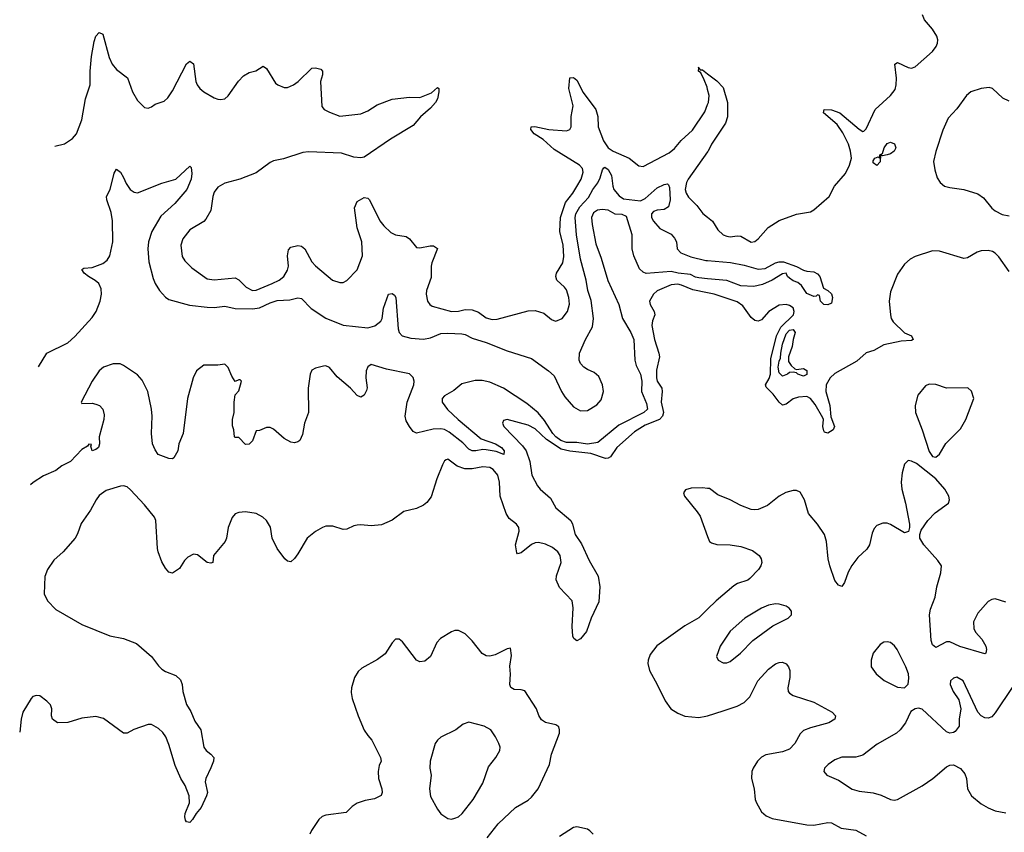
# Model space of a CAD drawing. Header units: inches. Extents: x 1834610 to 2027685, y 642842 to 774116.
# Tile 33 of 256: x 1836054 to 1841702, y 682781 to 687445. Entities that reach past the tile are written whole.
import ezdxf

# ---------------------------------------------------------------- set-up
doc = ezdxf.new("R2010")
doc.units = ezdxf.units.IN
doc.header["$MEASUREMENT"] = 0
doc.layers.add('B8638', color=7, linetype='Continuous')
doc.layers.add('B8648', color=7, linetype='Continuous')

msp = doc.modelspace()

# ---------------------------------------------------------------- linework, layer by layer
at = {"layer": 'B8638', "color": 5}
for points, elevation in [([(1836255.4, 686718.6), (1836310, 686732.7), (1836357.2, 686762.8), (1836379.5, 686790), (1836410.9, 686869.1), (1836430.8, 686990), (1836458, 687070), (1836458.4, 687150), (1836466.2, 687233.8), (1836480.5, 687319.5), (1836490, 687351), (1836510, 687370.8), (1836530, 687361), (1836566.9, 687226.9), (1836584.6, 687190), (1836610, 687158.4), (1836671.5, 687111.6), (1836700.3, 687030), (1836730, 686980.5), (1836770, 686940.5), (1836790, 686936.3), (1836810, 686944), (1836830, 686959.1), (1836883.3, 686976.7), (1836903.8, 686996.2), (1836930, 687035.5), (1837010, 687190.6), (1837030, 687207.3), (1837050, 687190.8), (1837064.9, 687090), (1837072.2, 687070), (1837086.4, 687050), (1837110.7, 687030), (1837170, 686997.1), (1837190, 686988.2), (1837206.6, 686986.6), (1837230, 686990.4), (1837250, 687008.5), (1837308.9, 687091.1), (1837337.7, 687122.3), (1837370, 687140.9), (1837408.5, 687151.6), (1837450, 687177.3), (1837470, 687164), (1837520.9, 687080.9), (1837534.8, 687070), (1837570, 687055.8), (1837590, 687055.8), (1837623.7, 687070), (1837651.6, 687090), (1837730, 687166.7), (1837750, 687168.5), (1837781.4, 687161.4), (1837790.4, 687150), (1837790, 687128), (1837779.3, 687090), (1837786.7, 686946.7), (1837801, 686930), (1837830, 686913.4), (1837890, 686890.5), (1838010, 686904.2), (1838050, 686921.1), (1838104.4, 686955.6), (1838190, 686988.4), (1838290, 687000.5), (1838350, 686998.8), (1838416, 687024), (1838450, 687054.8), (1838458, 687050), (1838458.8, 687030), (1838450.5, 686990.5), (1838439.3, 686970), (1838410, 686937), (1838352.7, 686887.3), (1838310, 686837.4), (1838180.6, 686759.4), (1838030, 686656), (1838010, 686652.7), (1837970, 686655.1), (1837899.3, 686679.3), (1837710, 686685.7), (1837678.3, 686681.7), (1837566.2, 686646.2), (1837510, 686635.1), (1837490, 686625.6), (1837410, 686566.6), (1837317.3, 686530), (1837230, 686505.8), (1837190, 686483.1), (1837170, 686455.6), (1837161.1, 686430), (1837150.1, 686349.9), (1837120.7, 686299.3), (1837110, 686286.3), (1837030, 686238.7), (1836990, 686186.6), (1836978.3, 686150), (1836985.8, 686085.8), (1837000.2, 686060.2), (1837041.3, 686021.3), (1837130, 685956.9), (1837170, 685952.6), (1837290, 685963.1), (1837310, 685952), (1837352, 685910), (1837390, 685891.3), (1837410, 685892.4), (1837501.3, 685930), (1837542.3, 685950), (1837568.7, 685970), (1837590, 686007), (1837594.9, 686030), (1837589.9, 686090.1), (1837596, 686124), (1837610, 686139), (1837650, 686148.1), (1837670, 686144.4), (1837690, 686130.3), (1837730, 686055.3), (1837750, 686032), (1837847.7, 685950), (1837890, 685935.5), (1837910, 685936.3), (1837930, 685947.7), (1837989.6, 686010), (1838021, 686090), (1838016.5, 686170), (1837989.8, 686250), (1837975.3, 686364.7), (1837990, 686400.7), (1838030, 686424.7), (1838050, 686421), (1838061, 686410), (1838120.3, 686290), (1838142, 686262), (1838183.4, 686223.4), (1838210, 686210.3), (1838270, 686201.3), (1838290, 686187.2), (1838330, 686138), (1838350, 686135.8), (1838407.8, 686147.8), (1838427.7, 686147.8), (1838450, 686130.6), (1838418.5, 686050), (1838414.2, 686030), (1838414.3, 685965.7), (1838388.2, 685890), (1838385.5, 685870), (1838392.9, 685830), (1838407, 685810), (1838420.3, 685800.3), (1838530.2, 685770.2), (1838570, 685771), (1838610, 685782), (1838650, 685779.3), (1838685.4, 685765.4), (1838730, 685733.7), (1838764, 685724), (1838793.3, 685726.7), (1838970, 685774), (1839010, 685776.4), (1839061.3, 685761.3), (1839104.4, 685724.4), (1839118, 685718), (1839130, 685714.9), (1839166, 685730), (1839196.9, 685770), (1839208, 685812), (1839203.5, 685850), (1839190, 685894), (1839179.7, 685910), (1839135.3, 685950), (1839128.9, 685970), (1839133.6, 685990), (1839169.8, 686050), (1839174.9, 686085.1), (1839171.7, 686150), (1839151.6, 686230), (1839156.1, 686310), (1839183.8, 686396.2), (1839227.7, 686450), (1839250, 686487.1), (1839275, 686530), (1839286.5, 686570), (1839281.6, 686590), (1839265.1, 686610), (1839119.9, 686699.9), (1839057.1, 686757.1), (1839005.3, 686790), (1838986.1, 686813.9), (1838987.6, 686830), (1839008.3, 686831.7), (1839090, 686814.3), (1839190, 686806.8), (1839210, 686814.4), (1839216.5, 686830), (1839216.5, 686890), (1839229.1, 686950), (1839203.5, 687050), (1839210, 687110.7), (1839230, 687113), (1839250, 687098), (1839285.9, 687025.9), (1839359.3, 686930), (1839371.1, 686890), (1839371.9, 686830), (1839403.2, 686750), (1839430, 686710.2), (1839458.3, 686690), (1839550, 686650.2), (1839605.3, 686605.3), (1839630, 686601.3), (1839778.6, 686681.4), (1839810, 686705.3), (1839848.2, 686751.8), (1839912.8, 686810), (1839983.6, 686916.4), (1840000, 686958.2)], 480), ([(1840000, 687044.7), (1839997.1, 687057.1), (1839980, 687100), (1839960.2, 687140.2), (1839947.3, 687150), (1839949, 687169), (1839946, 687170), (1839950, 687170.4), (1839956.9, 687156.9), (1839970, 687156.4), (1840000, 687134)], 480), ([(1840000, 686686.7), (1839888.2, 686530), (1839878.9, 686510), (1839872.1, 686470), (1839876.3, 686450), (1839890, 686426.9), (1839937.6, 686377.6), (1839972.9, 686332.9), (1840000, 686311.3)], 480), ([(1836161.9, 685451.8), (1836208.7, 685530), (1836330, 685590.2), (1836370, 685626.8), (1836470, 685735.2), (1836493.1, 685770), (1836514.6, 685830), (1836523.7, 685870), (1836521, 685901), (1836508.3, 685930), (1836487.6, 685947.6), (1836448, 685970), (1836423.6, 685990), (1836409.6, 686010.4), (1836421.6, 686018.4), (1836470, 686022), (1836530, 686045), (1836555.3, 686064.7), (1836571.3, 686090), (1836587.9, 686170), (1836586.1, 686290), (1836578.5, 686338.5), (1836552.8, 686410), (1836551.5, 686430), (1836573.7, 686470), (1836595.6, 686564.4), (1836610, 686586.8), (1836631.3, 686568.7), (1836650, 686538.8), (1836664, 686504), (1836688, 686470), (1836710, 686454.9), (1836730, 686450.4), (1836870, 686506), (1836949, 686530), (1837030, 686604.7), (1837037.3, 686597.3), (1837041.7, 686561.7), (1837038, 686530), (1837011.6, 686470), (1836943.9, 686390), (1836863.1, 686316.9), (1836811.6, 686230), (1836792.5, 686170), (1836789.1, 686129.1), (1836794.4, 686054.4), (1836819.1, 685959.1), (1836831, 685930), (1836855.9, 685890), (1836890, 685852.4), (1836910, 685839.2), (1837027.2, 685807.2), (1837130, 685795.1), (1837170, 685793.7), (1837230, 685800.4), (1837290, 685787), (1837390, 685784.5), (1837430, 685790.5), (1837490, 685820.6), (1837530, 685834), (1837602.7, 685837.3), (1837650, 685848.1), (1837670, 685844.7), (1837726.3, 685786.3), (1837810, 685730.8), (1837910, 685690.7), (1838050, 685675.5), (1838091.7, 685688.3), (1838124.9, 685715.1), (1838133, 685730), (1838140.2, 685790), (1838169.8, 685870.2), (1838190, 685872.4), (1838203.4, 685863.4), (1838211.2, 685851.2), (1838223.9, 685670), (1838230.3, 685650), (1838248.2, 685630), (1838296.8, 685616.8), (1838370, 685610.7), (1838410, 685618.2), (1838470, 685643.9), (1838510, 685646.5), (1838590, 685642.4), (1838610, 685637.5), (1838650, 685616.2), (1838730, 685592.8), (1838850, 685544.3), (1838990, 685499.5), (1839087.7, 685430), (1839120.4, 685400.4), (1839162, 685310), (1839180.4, 685280.4), (1839230, 685222), (1839270, 685199.3), (1839310, 685201.3), (1839365.3, 685234.7), (1839390, 685262.8), (1839403.1, 685310), (1839396.5, 685350), (1839376.2, 685396.2), (1839350, 685419.7), (1839310, 685436.2), (1839289.3, 685450), (1839271.5, 685471.5), (1839263.6, 685490), (1839266, 685530), (1839299.7, 685610), (1839338.7, 685681.3), (1839345.8, 685730), (1839332.3, 685832.3), (1839313.5, 685890), (1839302.8, 685950), (1839270, 686069.4), (1839248.2, 686210), (1839239.9, 686310), (1839243.6, 686330), (1839266.9, 686370), (1839316.4, 686423.6), (1839340.8, 686470), (1839370.8, 686509.2), (1839383.6, 686536.4), (1839396.1, 686583.9), (1839404.7, 686595.3), (1839410, 686597.4), (1839430, 686585.2), (1839449.1, 686550), (1839456, 686490), (1839462.5, 686470), (1839493, 686432.9), (1839517.2, 686417.2), (1839614.4, 686405.6), (1839641, 686419), (1839710, 686479.7), (1839750, 686498.8), (1839770, 686502), (1839776.5, 686496.5), (1839782, 686482), (1839784.5, 686410), (1839774.9, 686370), (1839750, 686354.7), (1839710, 686350.9), (1839690, 686343), (1839678, 686330), (1839678.9, 686310), (1839690, 686287.7), (1839725.9, 686245.8), (1839790, 686213), (1839810.6, 686190), (1839820.7, 686170), (1839826, 686130), (1839846.6, 686106.6), (1839903.4, 686083.4), (1839990, 686063.1), (1840000, 686062.3)], 460), ([(1840000, 685957.7), (1839950, 685962.5), (1839930, 685966.1), (1839901.5, 685981.5), (1839830.6, 685989.4), (1839790, 686000.2), (1839647.9, 685987.9), (1839630, 685995.4), (1839610, 686015.1), (1839576.7, 686090), (1839567.8, 686130), (1839566.5, 686210), (1839534.5, 686314.5), (1839510, 686326.8), (1839470, 686328.2), (1839430, 686351.6), (1839395.5, 686355.5), (1839368.2, 686351.8), (1839344.7, 686335.3), (1839333.8, 686310), (1839337, 686270), (1839358, 686158), (1839390, 686076.4), (1839428.5, 685948.5), (1839491.1, 685810), (1839511.1, 685730), (1839558.9, 685650), (1839575.8, 685610), (1839581.8, 685490), (1839590, 685460.7), (1839615.8, 685410), (1839622.7, 685370), (1839621.5, 685310), (1839650, 685241.1), (1839656, 685210), (1839634.3, 685190), (1839490, 685118), (1839370, 685017.5), (1839310, 685008.5), (1839250, 685017.7), (1839190, 685018.1), (1839158, 685030), (1839129.9, 685050), (1839111.3, 685070), (1839064, 685144), (1839027.9, 685187.9), (1838962.8, 685242.8), (1838830, 685330.9), (1838750, 685364.2), (1838706.4, 685373.6), (1838666, 685374), (1838590, 685354), (1838544.2, 685315.8), (1838490, 685286), (1838476.3, 685270), (1838478, 685250), (1838508.3, 685208.3), (1838569.5, 685149.5), (1838700.1, 685040.1), (1838782.8, 685010), (1838818.5, 684990), (1838832.4, 684970), (1838830.2, 684949.8), (1838786.1, 684966.1), (1838730, 684976.2), (1838710, 684978.2), (1838670, 684969.9), (1838650, 684970.8), (1838630, 684980.3), (1838596, 685016), (1838518.1, 685078.1), (1838490, 685092.1), (1838470, 685096.7), (1838425.9, 685094.1), (1838330, 685071.6), (1838310, 685082), (1838290, 685109.5), (1838270, 685142.9), (1838264.3, 685170), (1838276.3, 685250), (1838314.4, 685350), (1838316.8, 685370), (1838311.5, 685391.5), (1838290, 685412.8), (1838158.6, 685438.6), (1838070, 685465.3), (1838050, 685453), (1838040.6, 685430), (1838039.7, 685390), (1838047.2, 685332.8), (1838043.1, 685316.9), (1838030, 685289), (1838010, 685279.3), (1837990, 685287.3), (1837952, 685330), (1837875.5, 685395.5), (1837830, 685448), (1837810, 685458), (1837796.4, 685456.4), (1837750, 685444), (1837730, 685433.2), (1837719.1, 685410), (1837707.7, 685330), (1837710.7, 685190), (1837687.3, 685130), (1837675.2, 685064.8), (1837661, 685030), (1837650, 685021.2), (1837630, 685017.2), (1837610, 685019.3), (1837570, 685041.2), (1837510, 685094), (1837490, 685104), (1837470, 685104), (1837430, 685088), (1837410, 685086), (1837390, 685028), (1837370, 685008), (1837350, 685006), (1837310, 685046), (1837290, 685046), (1837286, 685050), (1837282, 685090), (1837274.6, 685114.6), (1837274, 685150), (1837284, 685190), (1837284, 685250), (1837289.1, 685290.9), (1837310, 685314), (1837326, 685370), (1837318, 685378), (1837310, 685378), (1837290, 685368), (1837270, 685398), (1837249.3, 685449.3), (1837230, 685468.7), (1837190, 685461.2), (1837110, 685462), (1837068, 685430), (1837048.4, 685390), (1837015.5, 685270), (1836991, 685070), (1836966, 685010), (1836961, 684970), (1836938, 684930), (1836930, 684925.2), (1836910, 684926), (1836849, 684950), (1836830, 684975.3), (1836815.1, 685010), (1836809.8, 685069.8), (1836814.2, 685170), (1836809.8, 685210), (1836787.9, 685310), (1836756.8, 685376.8), (1836730, 685407.3), (1836650, 685460.7), (1836629.6, 685469.6), (1836590, 685469.6), (1836534.8, 685450), (1836510, 685429.6), (1836469.3, 685370), (1836407.3, 685250), (1836410, 685242), (1836470, 685243), (1836490, 685239.1), (1836511, 685230), (1836530.5, 685210), (1836537.7, 685177.7), (1836536, 685150), (1836510.3, 685050), (1836511.8, 685010), (1836506, 684990), (1836490, 684977.2), (1836469.6, 684969.6), (1836462, 684998), (1836466, 685006), (1836450, 685008.7), (1836442, 684998), (1836410, 684978), (1836344.7, 684910), (1836295.2, 684884.8), (1836262, 684858), (1836190, 684827.3), (1836131.7, 684788.3), (1836115.3, 684774.7)], 460), ([(1840000, 685877.6), (1839914.8, 685894.8), (1839850, 685921.7), (1839830, 685926.4), (1839790, 685923.5), (1839710, 685888.6), (1839688.9, 685870), (1839667.3, 685830), (1839669.6, 685809.6), (1839694, 685770), (1839696.5, 685750), (1839683.3, 685716.7), (1839679.1, 685690), (1839694.4, 685610), (1839720.6, 685530), (1839723.3, 685510), (1839707.3, 685432.7), (1839705.8, 685390), (1839711.5, 685370), (1839737, 685330), (1839740.1, 685310), (1839733.5, 685250), (1839746.5, 685190), (1839741.5, 685170), (1839724.5, 685150), (1839641.8, 685118.2), (1839580.5, 685079.5), (1839478.6, 684990), (1839443.6, 684936.4), (1839430, 684927.7), (1839413.5, 684926.5), (1839330, 684955.7), (1839210, 684968.6), (1839160, 684980), (1839075.3, 685035.3), (1839010, 685096), (1838970, 685117), (1838850, 685150.9), (1838830, 685145.2), (1838822.4, 685130), (1838830.5, 685110), (1838939, 684999), (1838959.8, 684970), (1838979.8, 684910), (1838991.1, 684831.1), (1839023.7, 684770), (1839039.8, 684750), (1839098.2, 684698.2), (1839130, 684644.1), (1839215.5, 684570), (1839225.2, 684550), (1839240.8, 684490), (1839276, 684435.9), (1839320.7, 684340.7), (1839371.8, 684251.8), (1839381.5, 684190), (1839376.3, 684103.7), (1839332.4, 684010), (1839305.8, 683934.2), (1839270, 683891.3), (1839250, 683880.5), (1839233.3, 683893.3), (1839227.2, 683907.1), (1839222.1, 683962.1), (1839228.6, 684070), (1839222.5, 684110), (1839150, 684186.3), (1839131.6, 684230), (1839132.3, 684252.3), (1839160.4, 684330), (1839154.4, 684370), (1839141, 684390), (1839110, 684416), (1839070, 684434), (1839030, 684443.9), (1839010, 684442), (1838990, 684432.8), (1838930, 684384.8), (1838910, 684378.7), (1838904.9, 684384.9), (1838898.3, 684430), (1838918.6, 684510), (1838917.8, 684530), (1838902.8, 684550), (1838862.1, 684582.1), (1838844, 684610), (1838809.3, 684710), (1838805.7, 684790), (1838795.8, 684830), (1838770, 684862.4), (1838750, 684875.4), (1838710, 684878.6), (1838650, 684867.7), (1838607.8, 684867.8), (1838563.3, 684883.3), (1838510, 684922.9), (1838500.7, 684919.3), (1838490, 684912.7), (1838478.9, 684890), (1838447.5, 684810), (1838414, 684706), (1838390, 684674.3), (1838370, 684658.3), (1838330, 684639.7), (1838258.3, 684621.7), (1838190, 684572.3), (1838130, 684546.6), (1838070, 684539.5), (1838010, 684545.1), (1837990, 684542.9), (1837970, 684539.5), (1837930, 684520.9), (1837910, 684519.6), (1837850, 684538.3), (1837810, 684537.7), (1837790, 684529.7), (1837750, 684507.6), (1837702, 684470), (1837650, 684379.6), (1837630, 684351.6), (1837610, 684334), (1837590, 684338), (1837575.6, 684350), (1837529.9, 684409.9), (1837502.6, 684470), (1837491.8, 684531.8), (1837470, 684570.9), (1837448.2, 684590), (1837410, 684611.3), (1837350, 684621), (1837310, 684617.1), (1837290, 684608.4), (1837272.5, 684587.5), (1837250.2, 684530), (1837239.6, 684470), (1837231.8, 684450), (1837166, 684370), (1837162, 684330), (1837150, 684325.2), (1837130, 684329.3), (1837072.9, 684372.9), (1837050, 684377), (1837019, 684361), (1836999.5, 684340.5), (1836970, 684296), (1836930, 684269.3), (1836910, 684274), (1836890, 684297.2), (1836870, 684332.7), (1836849, 684390), (1836844.2, 684410), (1836834.2, 684570), (1836828, 684590), (1836770, 684661.3), (1836690, 684747.3), (1836670, 684762.9), (1836650, 684769.6), (1836632.7, 684767.3), (1836550, 684743), (1836510, 684714.3), (1836491.7, 684690), (1836460.9, 684630), (1836406.2, 684553.8), (1836385.8, 684494.2), (1836372, 684470), (1836303.1, 684390), (1836250, 684342), (1836212.4, 684290), (1836198, 684250), (1836193.7, 684150), (1836213.7, 684110), (1836260.2, 684060.2), (1836410, 683974), (1836570, 683908.9), (1836650, 683892.8), (1836724.2, 683864.2), (1836810, 683790.5), (1836850, 683736.3), (1836870, 683718), (1836890, 683704.4), (1836950, 683680.3), (1836976.4, 683656.4), (1836986.7, 683630), (1836990.3, 683590), (1837010, 683514.8), (1837034.8, 683474.8), (1837059.4, 683419.4), (1837092.2, 683370), (1837110.5, 683270), (1837124, 683250), (1837150.7, 683230), (1837167.3, 683210), (1837164.9, 683190), (1837150.7, 683150.7), (1837121.3, 683090), (1837117.6, 683070), (1837130.4, 683010), (1837124.9, 682990), (1837095.6, 682924.4), (1837065.5, 682890), (1837046, 682854), (1837030, 682837.2), (1837010, 682841.2), (1837005.1, 682850), (1837001.1, 682870), (1837003.5, 682890), (1837027.7, 682950), (1837026.4, 682990), (1837002.8, 683050), (1836978.9, 683090), (1836945.2, 683165.2), (1836910, 683285.1), (1836892.2, 683330), (1836874.4, 683354.4), (1836850, 683376.8), (1836810, 683399.1), (1836790, 683399.7), (1836708.7, 683371.3), (1836670, 683349.3), (1836650, 683349.4), (1836534.9, 683434.9), (1836490, 683446.3), (1836410, 683435.8), (1836330, 683411.3), (1836269.7, 683409.6), (1836242.7, 683430), (1836237, 683450), (1836237.6, 683490), (1836230, 683512.7), (1836210, 683534.5), (1836170, 683563.7), (1836150, 683567), (1836130, 683560.9), (1836119.1, 683550), (1836072.7, 683470), (1836062, 683430), (1836053.8, 683355.9)], 480), ([(1840000, 684754.5), (1839970, 684758.3), (1839904.8, 684755.2), (1839873, 684747), (1839860.7, 684730), (1839867.3, 684710), (1839940.9, 684620.9), (1839956.3, 684596.3), (1840000, 684478.5)], 520), ([(1840000, 684061.2), (1839950, 684011.8), (1839870, 683966), (1839708.2, 683851.8), (1839670, 683800.9), (1839658.3, 683770), (1839656.9, 683750), (1839667.4, 683710), (1839711.5, 683630), (1839755.9, 683535.9), (1839788.5, 683490), (1839830, 683464.2), (1839870, 683447.4), (1839950, 683439.6), (1839990, 683447.2), (1840000, 683450.3)], 520), ([(1838735.1, 682750), (1838799.1, 682830), (1838897.4, 682922.6), (1838970, 682966.3), (1838990, 682983.1), (1839027.6, 683030), (1839092.2, 683170), (1839104, 683230), (1839151.1, 683350), (1839151.2, 683370), (1839145.8, 683385.8), (1839130, 683398.4), (1839070, 683411.1), (1839046.3, 683426.3), (1839031.4, 683451.4), (1839018, 683490), (1838952.2, 683592.2), (1838930, 683598.7), (1838890, 683601.3), (1838872, 683612), (1838865.6, 683630), (1838869, 683689), (1838866.2, 683733.8), (1838875.4, 683795.4), (1838870, 683838), (1838850, 683833.2), (1838780.9, 683799.1), (1838750, 683792.7), (1838730, 683794.6), (1838706.5, 683806.5), (1838650, 683879.6), (1838610, 683919.5), (1838570, 683939.5), (1838550, 683938.4), (1838530, 683932), (1838467.5, 683892.5), (1838446.7, 683870), (1838410, 683789.3), (1838377.4, 683762.6), (1838350, 683758.7), (1838329.7, 683770), (1838250, 683874.5), (1838230, 683889.4), (1838210, 683889.3), (1838190, 683869.2), (1838150, 683805.1), (1838106.6, 683773.4), (1838016.5, 683723.5), (1837996.2, 683703.8), (1837974.4, 683670), (1837957.6, 683610), (1837956.1, 683583.9), (1837961.1, 683550), (1837994.9, 683450), (1838030, 683368), (1838050, 683336.4), (1838074.6, 683310), (1838124.2, 683210), (1838127.4, 683190), (1838116, 683164), (1838110.1, 683129.9), (1838112.8, 683090), (1838130.2, 683029.8), (1838132.4, 683010), (1838127.5, 682992.5), (1838090, 682972.6), (1838036.3, 682963.7), (1837990, 682948), (1837960.5, 682930), (1837925.7, 682894.3), (1837810, 682880.4), (1837788.4, 682871.6), (1837770, 682855.6), (1837727.6, 682792.4), (1837719, 682770)], 520), ([(1839343.1, 682770), (1839324.7, 682790), (1839310, 682798.4), (1839250, 682813.5), (1839230, 682809), (1839150, 682757.1)], 520)]:
    msp.add_lwpolyline(points, dxfattribs=dict(at, elevation=elevation))
at = {"layer": 'B8638', "color": 5, "elevation": 540}
msp.add_lwpolyline([(1838630, 683414), (1838597.3, 683402.7), (1838554.8, 683370), (1838470, 683327), (1838450.6, 683310), (1838437.1, 683290), (1838408.4, 683190), (1838407, 683150), (1838413.7, 683110), (1838405.3, 683030), (1838410, 682987.3), (1838450, 682913.4), (1838470, 682887.7), (1838510, 682860.7), (1838530, 682857.3), (1838550, 682862), (1838570, 682870.5), (1838592, 682890), (1838655.6, 682970), (1838710, 683064), (1838743.1, 683156.9), (1838785.1, 683210), (1838807.6, 683250), (1838809.6, 683270), (1838802.9, 683290), (1838783.6, 683330), (1838757, 683370), (1838719, 683390)], close=True, dxfattribs=at)
at = {"layer": 'B8648', "color": 5}
for points, elevation in [([(1840000, 686311.3), (1840028.6, 686288.6), (1840059, 686239), (1840090, 686210.3), (1840110, 686201.5), (1840130, 686199), (1840170, 686204.7), (1840190, 686202.4), (1840250, 686168.7), (1840270, 686171.8), (1840290, 686187.2), (1840347.8, 686252.2), (1840410, 686292.7), (1840510, 686328.7), (1840590, 686342.4), (1840610, 686354.3), (1840696.9, 686430), (1840728.3, 686490), (1840790, 686561.5), (1840814.6, 686610), (1840825, 686650), (1840819.7, 686690), (1840807.8, 686730), (1840775.1, 686795.1), (1840743, 686843), (1840664, 686910), (1840669.2, 686930), (1840710, 686926.4), (1840758, 686910), (1840870, 686816.2), (1840890, 686802.6), (1840895.5, 686804.5), (1840910, 686818), (1840960.2, 686930), (1841050, 687010.2), (1841075.1, 687044.9), (1841081.9, 687070), (1841083.2, 687110), (1841074.5, 687190), (1841090, 687199.5), (1841150, 687170.2), (1841170, 687167), (1841190, 687175), (1841290, 687263), (1841310.5, 687290), (1841318, 687310), (1841319.8, 687330), (1841314.6, 687350), (1841289.8, 687390), (1841244.2, 687444.2), (1841232.8, 687472.8)], 480), ([(1840000, 687134), (1840053.8, 687093.8), (1840090, 687054.9), (1840114.8, 686970), (1840113.6, 686886.4), (1840103, 686850), (1840023.1, 686730), (1840002.4, 686690), (1840000, 686686.7)], 480), ([(1840000, 686958.2), (1840004.6, 686970), (1840008.1, 687010), (1840000, 687044.7)], 480), ([(1841730, 686976.7), (1841694.4, 686994.4), (1841635.1, 687050), (1841615.8, 687055.8), (1841569.8, 687049.8), (1841509.1, 687030), (1841484.2, 687010), (1841430, 686934), (1841380.8, 686879.2), (1841349.5, 686810.5), (1841309, 686689), (1841296.3, 686630), (1841302.5, 686582.5), (1841316.9, 686536.9), (1841334.3, 686510), (1841359.5, 686490), (1841390, 686480.8), (1841470, 686470.7), (1841550, 686445), (1841581.7, 686421.7), (1841630, 686363.5), (1841650, 686347.5), (1841690, 686326.8), (1841730, 686318.9)], 480), ([(1841730, 685998.9), (1841670, 686084.5), (1841650, 686105), (1841634, 686114), (1841610, 686120.2), (1841570, 686117.4), (1841545.3, 686110), (1841490, 686078), (1841470, 686074.8), (1841330, 686116.7), (1841290, 686117.6), (1841190, 686086.5), (1841162.3, 686070), (1841130, 686041.6), (1841090, 685984.8), (1841050, 685883.5), (1841041.1, 685830), (1841048.5, 685750), (1841052.4, 685730), (1841064.6, 685710), (1841130, 685647.4), (1841170.2, 685630), (1841179.5, 685610), (1841170, 685604.1), (1841110, 685599.9), (1841010, 685578.2), (1840953.3, 685546.7), (1840910, 685532.6), (1840855.5, 685484.5), (1840730, 685413.8), (1840702.5, 685390), (1840679.3, 685350), (1840677.7, 685310), (1840701.3, 685230), (1840706.2, 685166.2), (1840727.9, 685110), (1840720.3, 685090), (1840690, 685072.7), (1840670, 685077.6), (1840665.8, 685085.8), (1840660.7, 685110), (1840664.2, 685150), (1840660.5, 685160.5), (1840616.3, 685236.3), (1840590, 685271), (1840570, 685282.1), (1840521.3, 685278.7), (1840490, 685268.1), (1840450, 685238), (1840430, 685232.3), (1840410, 685250.5), (1840375.8, 685295.8), (1840335, 685335), (1840331.4, 685350), (1840353.7, 685386.3), (1840361, 685410), (1840362.1, 685497.9), (1840395, 685630), (1840420.4, 685679.6), (1840491.8, 685750), (1840495.9, 685770), (1840490, 685791.2), (1840470, 685804.7), (1840450, 685810.9), (1840410, 685806.9), (1840350.7, 685770), (1840310, 685722.3), (1840290, 685714.6), (1840270, 685718.2), (1840250, 685734.8), (1840202.1, 685802.1), (1840170, 685826.2), (1840037.6, 685870), (1840000, 685877.6)], 480), ([(1840000, 686062.3), (1840131.6, 686051.6), (1840210, 686036.8), (1840290, 686013.7), (1840330, 686017.1), (1840390, 686049.2), (1840410, 686055.3), (1840435.5, 686055.5), (1840510, 686028), (1840550, 686007.3), (1840570, 686000.7), (1840610, 685997.3), (1840630, 685986.8), (1840644, 685970), (1840664.7, 685904.7), (1840690, 685891.3), (1840710, 685871), (1840716.3, 685850), (1840710, 685818), (1840690, 685808), (1840666, 685810), (1840648, 685830), (1840642, 685862), (1840630, 685866), (1840622, 685858), (1840610, 685855.3), (1840570, 685873.2), (1840539.1, 685919.1), (1840516.6, 685936.6), (1840490, 685946.8), (1840470, 685960.4), (1840458.9, 685970), (1840450, 685989.3), (1840430, 685986), (1840370.8, 685949.2), (1840315.5, 685924.5), (1840265.8, 685914.2), (1840190, 685917.2), (1840110, 685947.1), (1840000, 685957.7)], 460), ([(1841710, 684102.2), (1841650, 684121.7), (1841630, 684117.2), (1841610, 684106.2), (1841550, 684038.7), (1841525.9, 683990), (1841526.9, 683950), (1841537.5, 683930), (1841572.3, 683890), (1841595.5, 683850), (1841600.3, 683830), (1841596.4, 683810), (1841590, 683804.7), (1841447.5, 683847.5), (1841390, 683875), (1841370, 683874), (1841310, 683842.6), (1841290, 683856.2), (1841282.8, 683882.8), (1841272.1, 684030), (1841277.8, 684062.2), (1841305.6, 684130), (1841315.4, 684190), (1841338.6, 684270), (1841340.9, 684310), (1841321, 684341), (1841239.7, 684430), (1841218, 684470), (1841216.9, 684490), (1841224.9, 684515.1), (1841262.7, 684570), (1841306, 684614), (1841381.6, 684670), (1841388, 684690), (1841383.1, 684710), (1841361, 684750), (1841310, 684809.6), (1841198.2, 684898.2), (1841170, 684911.8), (1841150, 684914), (1841130, 684894), (1841115.1, 684844.9), (1841109.4, 684790), (1841113.7, 684750), (1841136, 684670), (1841158, 684550), (1841158.4, 684530), (1841152.3, 684507.7), (1841130, 684500.7), (1841050, 684548.4), (1841030, 684555.1), (1841005.3, 684554.7), (1840970, 684542.4), (1840955.2, 684524.8), (1840943, 684497), (1840929.2, 684430), (1840913.7, 684406.3), (1840861.7, 684358.3), (1840826.7, 684313.3), (1840805.4, 684274.6), (1840786, 684214), (1840770, 684191.8), (1840750, 684199.7), (1840730, 684226.3), (1840700.5, 684310), (1840691.1, 684350), (1840681.2, 684450), (1840669.9, 684489.9), (1840630, 684549.7), (1840578.8, 684610), (1840555.6, 684690), (1840530, 684733.2), (1840510, 684742.7), (1840490, 684742.7), (1840448.5, 684731.5), (1840411, 684710), (1840343.4, 684656.6), (1840290, 684633.6), (1840270, 684631.3), (1840250, 684634.3), (1840190, 684656), (1840129.2, 684690), (1840058, 684718), (1840010, 684753.3), (1840000, 684754.5)], 520), ([(1840000, 684478.5), (1840010.4, 684450.4), (1840021.6, 684441.6), (1840053.1, 684433.1), (1840130.2, 684430.2), (1840190, 684421.5), (1840258.3, 684398.3), (1840296.3, 684370), (1840307.7, 684350), (1840310.5, 684330), (1840306, 684310), (1840292.2, 684290), (1840242.6, 684237.4), (1840230, 684228.2), (1840171.3, 684208.7), (1840150, 684196.2), (1840049.3, 684110), (1840000, 684061.2)], 520), ([(1840000, 683450.3), (1840090, 683478.2), (1840170, 683505.4), (1840210, 683526), (1840241.4, 683558.6), (1840288.7, 683650), (1840350, 683716.5), (1840390, 683747.4), (1840410, 683754.9), (1840430, 683757), (1840450, 683748.2), (1840463.7, 683730), (1840471.3, 683710), (1840472.3, 683670), (1840459.6, 683610), (1840462, 683590), (1840470, 683579.3), (1840490, 683566.5), (1840610, 683527.8), (1840714.8, 683470), (1840733.4, 683450), (1840730.6, 683430), (1840694.8, 683410), (1840590, 683380.9), (1840550, 683365.1), (1840530, 683346.6), (1840500.1, 683290), (1840470, 683257.9), (1840430, 683243.2), (1840333.7, 683226.3), (1840310, 683212.4), (1840286, 683190), (1840260.9, 683150), (1840254.3, 683130), (1840251.6, 683090), (1840267.9, 683030), (1840272.9, 682970), (1840279.6, 682950), (1840310, 682898.4), (1840336.1, 682876.1), (1840370, 682861.2), (1840570, 682824.8), (1840610, 682822), (1840690, 682837.6), (1840710, 682834.9), (1840765.9, 682805.9), (1840850, 682794.3), (1840910, 682761.3)], 520), ([(1841750, 683617.6), (1841650, 683466), (1841630, 683444.7), (1841610, 683436.3), (1841590, 683438.7), (1841570, 683449.6), (1841550.9, 683470.9), (1841466.6, 683650), (1841430, 683671.3), (1841410, 683666.6), (1841393.4, 683650), (1841390.5, 683630), (1841408.4, 683590), (1841441.7, 683541.7), (1841453, 683490), (1841443.8, 683430), (1841442.8, 683390), (1841419.9, 683360.1), (1841410, 683353.2), (1841390, 683349.2), (1841370, 683357.2), (1841230, 683487), (1841210, 683492.7), (1841190, 683489.3), (1841166.2, 683473.8), (1841136, 683410), (1841105.3, 683370), (1841082.6, 683350), (1840973.4, 683286.6), (1840890, 683224.2), (1840850, 683212.8), (1840770, 683212.4), (1840730, 683197.6), (1840690.8, 683170), (1840671, 683150), (1840666, 683130), (1840684.7, 683110), (1840750, 683080.4), (1840830, 683028.8), (1840870, 683016.9), (1840950, 683007.8), (1840995.1, 682995.1), (1841050, 682968.7), (1841070, 682965.3), (1841090, 682970.3), (1841230, 683047), (1841291.8, 683090), (1841370, 683157.3), (1841390, 683167.3), (1841410, 683167.7), (1841450, 683147.3), (1841476.2, 683116.2), (1841484.4, 683090), (1841491.7, 683030), (1841514, 682990), (1841570, 682944.2), (1841610, 682921.1), (1841650, 682904.9), (1841710, 682892.7)], 540)]:
    msp.add_lwpolyline(points, dxfattribs=dict(at, elevation=elevation))
for points, elevation in [([(1841003.7, 686663.7), (1840991.3, 686668.7), (1840990.2, 686629.7), (1840970, 686607.8), (1840950, 686624), (1840950, 686634.8), (1840959.5, 686650), (1840978, 686658), (1840988.4, 686651.6), (1840988.4, 686668.4), (1841002.7, 686677.3), (1841012.4, 686710), (1841030, 686733.4), (1841050, 686741.7), (1841072.9, 686732.9), (1841079, 686710), (1841070.2, 686690), (1841050, 686674.2), (1841030, 686668.4)], 460), ([(1840510, 685438), (1840550, 685442), (1840570, 685432), (1840570, 685408), (1840550, 685399), (1840518, 685410), (1840510, 685418), (1840490, 685422), (1840470, 685419.3), (1840458.8, 685410), (1840430, 685399.8), (1840410, 685418.5), (1840404.5, 685450), (1840410, 685484.4), (1840418.3, 685501.7), (1840419.3, 685530), (1840430, 685581.7), (1840450, 685642.4), (1840470, 685662.2), (1840490, 685666), (1840503.1, 685650), (1840490.3, 685610), (1840484.5, 685570), (1840463.6, 685510), (1840463.2, 685483.2), (1840479.3, 685459.3), (1840501, 685441)], 460), ([(1841270, 685353.3), (1841250, 685342.7), (1841205.5, 685290), (1841190.3, 685230.3), (1841192.9, 685190), (1841231.3, 685090), (1841270, 684966), (1841290, 684937.3), (1841310, 684934), (1841330, 684950.7), (1841366.9, 685013.1), (1841450, 685097), (1841480.4, 685150), (1841527.8, 685270), (1841513.6, 685313.6), (1841492.7, 685332.7), (1841370, 685330.7), (1841310, 685350.5)], 520), ([(1840390, 684092.6), (1840350, 684084.2), (1840310, 684067.6), (1840213.4, 684010), (1840130, 683935.6), (1840072.7, 683850), (1840050.8, 683790), (1840061, 683770), (1840090, 683754), (1840110, 683753.4), (1840130, 683762), (1840189.4, 683810), (1840258.7, 683881.3), (1840374.5, 683965.5), (1840462.7, 684010), (1840480.9, 684030), (1840480.9, 684050), (1840467.9, 684067.9), (1840450, 684079.6), (1840410, 684091.3)], 540), ([(1841030, 683874), (1841010, 683871.6), (1840990, 683858.4), (1840950.4, 683810), (1840938, 683770), (1840938.8, 683730), (1840966.8, 683690), (1841011.8, 683651.8), (1841090, 683614.4), (1841130, 683610.8), (1841149.5, 683630.5), (1841154.7, 683665.3), (1841152.4, 683690), (1841137.2, 683730), (1841087.8, 683830), (1841071.9, 683851.9), (1841050, 683869.6)], 540)]:
    msp.add_lwpolyline(points, close=True, dxfattribs=dict(at, elevation=elevation))

doc.saveas('drawing.dxf')
